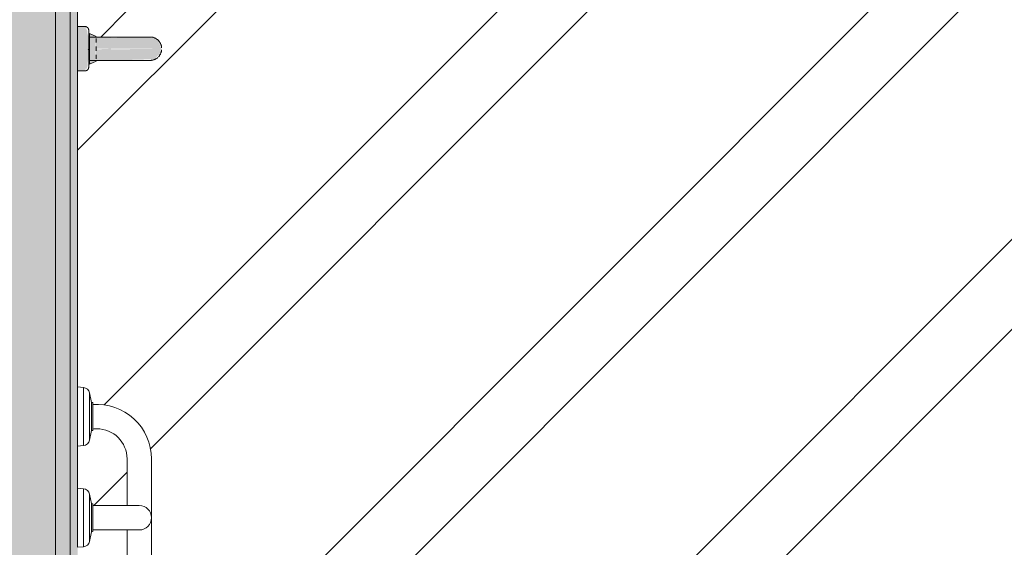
# Model space of a CAD drawing. Header units: millimetres. Extents: x -62758 to 78208, y -26429 to 33271.
# Tile 55 of 256: x -16678 to -15344, y -22288 to -21574. Entities that reach past the tile are written whole.
import ezdxf

# ---------------------------------------------------------------- set-up
doc = ezdxf.new("R2010")
doc.units = ezdxf.units.MM
for name, color, linetype, lineweight in [('A-FLOR', 192, 'Continuous', 18), ('A-GENM', 13, 'Continuous', 9), ('A-WALL', 113, 'Continuous', 18), ('A-WALL-PATT', 111, 'Continuous', 25), ('I-WALL', 2, 'Continuous', 18), ('P-SANR-FIXT', 6, 'Continuous', 9)]:
    doc.layers.add(name, color=color, linetype=linetype, lineweight=lineweight)

# ---------------------------------------------------------------- blocks, each defined once
blk = doc.blocks.new('Blks_Banh_Lavatório de Parede com Barras e Espelho - Único-3072306-PLANTA DE IMPERMEABILIZAÇÃO - TÉRREO')
at = {"layer": 'P-SANR-FIXT', "lineweight": 5}
for color, points in [(31, [(-380, 210), (-380, 200), (-320, 200), (-320, 210), (-377.6, 210)]), (39, [(-370.8, 194), (-365.5, 185), (-364.2, 185.6), (-333.1, 185.5), (-329.2, 194), (-368.9, 194)]), (39, [(-356.4, 195), (-355.9, 194), (-355.9, 195)]), (31, [(-350, 182.7), (-350, 165), (-334.2, 165), (-334.7, 185.7), (-350, 185)]), (31, [(-365.9, 165), (-364.2, 106.1), (-355.8, 97.7), (-350, 97.1), (-351, 165), (-365.8, 165)]), (31, [(-350, 150.7), (-350, 96.1), (-340.8, 100.5), (-337.6, 102.6), (-337.9, 104.5), (-335.6, 106.9), (-334.7, 118.6), (-334.2, 129.6), (-335.6, 165), (-350, 165), (-350, 154.8)]), (31, [(-365.8, 120.4), (-365.3, 120.4), (-365.8, 120.8)])]:
    blk.add_hatch(color=color, dxfattribs=at).paths.add_polyline_path(points)
h = blk.add_hatch(color=31, dxfattribs=at)
h.paths.add_polyline_path([(-380, 200), (-377.7, 198.1), (-378.2, 200)])
h.paths.add_polyline_path([(-377.6, 198.1), (-374, 196.7), (-373.6, 196.2), (-370.4, 196.7), (-363.6, 195.5), (-333.1, 195.5), (-329.6, 196.7), (-325.7, 196.9), (-324.2, 197.9), (-322.4, 198.1), (-322.9, 200), (-377.1, 200)])
h.paths.add_polyline_path([(-322.9, 200), (-321.2, 197.9), (-320, 200), (-322.4, 200)])
h = blk.add_hatch(color=31, dxfattribs=at)
h.paths.add_polyline_path([(-365.9, 195), (-365.3, 194), (-365.6, 195)])
h.paths.add_polyline_path([(-365.9, 185), (-365.3, 165), (-350, 165), (-351, 185), (-365.7, 185)])
at = {"layer": 'P-SANR-FIXT', "color": 133, "lineweight": 5}
for p, q in [((-380, 210), (-380, 200)), ((-320, 210), (-380, 210)), ((-320, 200), (-320, 210)), ((-370.8, 195), (-370.8, 194)), ((-366.9, 195), (-370.8, 195)), ((-370.8, 195), (-329.2, 195)), ((-370.8, 195), (-370.8, 194)), ((-366.9, 195), (-370.8, 195)), ((-370.8, 195), (-366.9, 195)), ((-370.8, 194), (-366.7, 185)), ((-370.8, 194), (-329.2, 194)), ((-365.9, 195), (-365.9, 165)), ((-365.9, 195), (-356.5, 195)), ((-343.5, 195), (-334.2, 195)), ((-334.2, 165), (-334.2, 195)), ((-333.4, 185), (-329.2, 194)), ((-329.2, 195), (-333.1, 195)), ((-329.2, 195), (-333.1, 195)), ((-333.1, 195), (-329.2, 195)), ((-329.2, 194), (-329.2, 195)), ((-329.2, 194), (-329.2, 195)), ((-366.7, 185), (-366.3, 185)), ((-363.8, 185), (-358.4, 185)), ((-353.1, 185), (-346.9, 185)), ((-341.6, 185), (-336.2, 185))]:
    blk.add_line(p, q, dxfattribs=at)
at = {"layer": 'P-SANR-FIXT', "color": 133, "lineweight": 5, "flags": 128}
for points in [[(-375, 195), (-375.2, 195), (-375.4, 195), (-375.6, 195), (-375.8, 195.1), (-376, 195.1), (-376.2, 195.1), (-376.4, 195.2), (-376.6, 195.3), (-376.8, 195.3), (-376.9, 195.4), (-377.1, 195.5), (-377.3, 195.6), (-377.5, 195.7), (-377.7, 195.8), (-377.8, 195.9), (-378, 196), (-378.1, 196.1), (-378.3, 196.2), (-378.4, 196.4), (-378.6, 196.5), (-378.7, 196.7), (-378.9, 196.8), (-379, 197), (-379.1, 197.1), (-379.2, 197.3), (-379.3, 197.5), (-379.4, 197.6), (-379.5, 197.8), (-379.6, 198), (-379.7, 198.2), (-379.7, 198.4), (-379.8, 198.6), (-379.8, 198.8), (-379.9, 199), (-379.9, 199.2), (-380, 199.3), (-380, 199.5), (-380, 199.7), (-380, 199.9), (-380, 200)], [(-375, 195), (-375.2, 195), (-375.4, 195), (-375.6, 195), (-375.8, 195.1), (-376, 195.1), (-376.2, 195.1), (-376.4, 195.2), (-376.6, 195.3), (-376.8, 195.3), (-376.9, 195.4), (-377.1, 195.5), (-377.3, 195.6), (-377.5, 195.7), (-377.7, 195.8), (-377.8, 195.9), (-378, 196), (-378.1, 196.1), (-378.3, 196.2), (-378.4, 196.4), (-378.6, 196.5), (-378.7, 196.7), (-378.9, 196.8), (-379, 197), (-379.1, 197.1), (-379.2, 197.3), (-379.3, 197.5), (-379.4, 197.6), (-379.5, 197.8), (-379.6, 198), (-379.7, 198.2), (-379.7, 198.4), (-379.8, 198.6), (-379.8, 198.8), (-379.9, 199), (-379.9, 199.2)], [(-366.3, 195), (-367, 195), (-367.7, 195), (-368.4, 195), (-369.1, 195), (-369.7, 195), (-370.3, 195), (-370.9, 195), (-371.4, 195), (-371.9, 195), (-372.4, 195), (-372.8, 195), (-373.2, 195), (-373.6, 195), (-373.9, 195), (-374.1, 195), (-374.4, 195), (-374.6, 195), (-374.7, 195), (-374.9, 195), (-375, 195), (-375, 195), (-375, 195)], [(-375, 195), (-375, 195), (-374.9, 195), (-374.8, 195), (-374.7, 195), (-374.5, 195), (-374.3, 195), (-374, 195), (-373.7, 195), (-373.4, 195), (-373, 195), (-372.6, 195), (-372.2, 195), (-371.7, 195), (-371.2, 195), (-370.6, 195), (-370.1, 195), (-369.4, 195), (-368.8, 195), (-368.1, 195), (-367.4, 195), (-366.7, 195), (-365.9, 195), (-365.1, 195), (-364.3, 195), (-363.5, 195), (-362.7, 195), (-361.8, 195), (-360.9, 195), (-360, 195), (-359.1, 195), (-358.1, 195), (-357.2, 195), (-356.2, 195), (-355.2, 195), (-354.2, 195), (-353.3, 195), (-352.3, 195), (-351.3, 195), (-350.3, 195), (-349.3, 195), (-348.3, 195), (-347.3, 195), (-346.3, 195), (-345.3, 195), (-344.3, 195), (-343.4, 195), (-342.4, 195), (-341.4, 195), (-340.5, 195), (-339.6, 195), (-338.7, 195), (-337.8, 195), (-336.9, 195), (-336.1, 195), (-335.3, 195), (-334.5, 195), (-333.7, 195), (-333, 195), (-332.3, 195), (-331.6, 195), (-330.9, 195), (-330.3, 195), (-329.7, 195), (-329.1, 195), (-328.6, 195), (-328.1, 195), (-327.6, 195), (-327.2, 195), (-326.8, 195), (-326.4, 195), (-326.1, 195), (-325.9, 195), (-325.6, 195), (-325.4, 195), (-325.3, 195), (-325.1, 195), (-325, 195), (-325, 195), (-325, 195)], [(-366.3, 195), (-367, 195), (-367.7, 195), (-368.4, 195), (-369.1, 195), (-369.7, 195), (-370.3, 195), (-370.9, 195), (-371.4, 195), (-371.9, 195), (-372.4, 195), (-372.8, 195), (-373.2, 195), (-373.6, 195), (-373.9, 195), (-374.1, 195), (-374.4, 195), (-374.6, 195), (-374.7, 195), (-374.9, 195), (-375, 195), (-375, 195), (-375, 195)], [(-375, 195), (-375, 195), (-374.9, 195), (-374.8, 195), (-374.7, 195), (-374.5, 195), (-374.3, 195), (-374, 195), (-373.7, 195), (-373.4, 195), (-373, 195), (-372.6, 195), (-372.2, 195), (-371.7, 195), (-371.2, 195), (-370.6, 195), (-370.1, 195), (-369.4, 195), (-368.8, 195), (-368.1, 195), (-367.4, 195), (-366.7, 195), (-365.9, 195)], [(-325, 195), (-325, 195), (-325.1, 195), (-325.2, 195), (-325.3, 195), (-325.5, 195), (-325.7, 195), (-326, 195), (-326.3, 195), (-326.6, 195), (-327, 195), (-327.4, 195), (-327.8, 195), (-328.3, 195), (-328.8, 195), (-329.4, 195), (-329.9, 195), (-330.6, 195), (-331.2, 195), (-331.9, 195), (-332.6, 195), (-333.3, 195), (-334.1, 195)], [(-325, 195), (-325, 195), (-325.1, 195), (-325.2, 195), (-325.3, 195), (-325.5, 195), (-325.7, 195), (-326, 195), (-326.3, 195), (-326.6, 195), (-327, 195), (-327.4, 195), (-327.8, 195), (-328.3, 195), (-328.8, 195), (-329.4, 195), (-329.9, 195), (-330.6, 195), (-331.2, 195), (-331.9, 195), (-332.6, 195), (-333.3, 195), (-334.1, 195)], [(-333.7, 195), (-333, 195), (-332.3, 195), (-331.6, 195), (-330.9, 195), (-330.3, 195), (-329.7, 195), (-329.1, 195), (-328.6, 195), (-328.1, 195), (-327.6, 195), (-327.2, 195), (-326.8, 195), (-326.4, 195), (-326.1, 195), (-325.9, 195), (-325.6, 195), (-325.4, 195), (-325.3, 195), (-325.1, 195), (-325, 195), (-325, 195), (-325, 195)], [(-320, 200), (-320, 199.8), (-320, 199.6), (-320, 199.4), (-320.1, 199.2), (-320.1, 199), (-320.1, 198.8), (-320.2, 198.6), (-320.3, 198.4), (-320.3, 198.2), (-320.4, 198.1), (-320.5, 197.9), (-320.6, 197.7), (-320.7, 197.5), (-320.8, 197.3), (-320.9, 197.2), (-321, 197), (-321.1, 196.9), (-321.2, 196.7), (-321.4, 196.6), (-321.5, 196.4), (-321.7, 196.3), (-321.8, 196.1), (-322, 196), (-322.1, 195.9), (-322.3, 195.8), (-322.5, 195.7), (-322.6, 195.6), (-322.8, 195.5), (-323, 195.4), (-323.2, 195.3), (-323.4, 195.3), (-323.6, 195.2), (-323.8, 195.2), (-324, 195.1), (-324.2, 195.1), (-324.3, 195), (-324.5, 195), (-324.7, 195), (-324.9, 195), (-325, 195)], [(-320.1, 199.2), (-320.1, 199), (-320.1, 198.8), (-320.2, 198.6), (-320.3, 198.4), (-320.3, 198.2), (-320.4, 198.1), (-320.5, 197.9), (-320.6, 197.7), (-320.7, 197.5), (-320.8, 197.3), (-320.9, 197.2), (-321, 197), (-321.1, 196.9), (-321.2, 196.7), (-321.4, 196.6), (-321.5, 196.4), (-321.7, 196.3), (-321.8, 196.1), (-322, 196), (-322.1, 195.9), (-322.3, 195.8), (-322.5, 195.7), (-322.6, 195.6), (-322.8, 195.5), (-323, 195.4), (-323.2, 195.3), (-323.4, 195.3), (-323.6, 195.2), (-323.8, 195.2), (-324, 195.1), (-324.2, 195.1), (-324.3, 195), (-324.5, 195), (-324.7, 195), (-324.9, 195), (-325, 195)], [(-365.9, 165), (-365.9, 162.9), (-365.9, 160.8), (-365.9, 158.7), (-365.9, 156.6), (-365.9, 154.5), (-365.9, 152.4), (-365.9, 150.3), (-365.9, 148.3), (-365.9, 146.3), (-365.9, 144.3), (-365.9, 142.4), (-365.9, 140.5), (-365.9, 138.6), (-365.9, 136.8), (-365.9, 135.1), (-365.9, 133.3), (-365.9, 131.7), (-365.9, 130), (-365.9, 128.5), (-365.9, 127), (-365.9, 125.5), (-365.9, 124.1), (-365.9, 122.8), (-365.9, 121.6), (-365.9, 120.4), (-365.9, 119.3), (-365.9, 118.2), (-365.9, 117.3), (-365.9, 116.4), (-365.9, 115.6), (-365.9, 114.8), (-365.9, 114.2), (-365.9, 113.6), (-365.9, 113.1), (-365.9, 112.7), (-365.9, 112.4), (-365.9, 112.2), (-365.9, 112), (-365.9, 112), (-365.9, 112)], [(-365.9, 112), (-365.9, 112), (-365.9, 112.1), (-365.9, 112.3), (-365.9, 112.6), (-365.9, 113), (-365.9, 113.5), (-365.9, 114), (-365.9, 114.7), (-365.9, 115.4), (-365.9, 116.2), (-365.9, 117), (-365.9, 118), (-365.9, 119), (-365.9, 120.1), (-365.9, 121.2), (-365.9, 122.5), (-365.9, 123.8), (-365.9, 125.1), (-365.9, 126.6), (-365.9, 128.1), (-365.9, 129.6), (-365.9, 131.2), (-365.9, 132.9), (-365.9, 134.6), (-365.9, 136.3), (-365.9, 138.2), (-365.9, 140), (-365.9, 141.9), (-365.9, 143.8), (-365.9, 145.8), (-365.9, 147.8), (-365.9, 149.8), (-365.9, 151.8), (-365.9, 153.9), (-365.9, 156), (-365.9, 158.1), (-365.9, 160.2), (-365.9, 162.3), (-365.9, 164.4)], [(-334.2, 112), (-334.2, 112), (-334.2, 112.1), (-334.2, 112.3), (-334.2, 112.6), (-334.2, 113), (-334.2, 113.5), (-334.2, 114), (-334.2, 114.7), (-334.2, 115.4), (-334.2, 116.2), (-334.2, 117), (-334.2, 118), (-334.2, 119), (-334.2, 120.1), (-334.2, 121.2), (-334.2, 122.5), (-334.2, 123.8), (-334.2, 125.1), (-334.2, 126.6), (-334.2, 128.1), (-334.2, 129.6), (-334.2, 131.2), (-334.2, 132.9), (-334.2, 134.6), (-334.2, 136.3), (-334.2, 138.2), (-334.2, 140), (-334.2, 141.9), (-334.2, 143.8), (-334.2, 145.8), (-334.2, 147.8), (-334.2, 149.8), (-334.2, 151.8), (-334.2, 153.9), (-334.2, 156), (-334.2, 158.1), (-334.2, 160.2), (-334.2, 162.3), (-334.2, 164.4), (-334.2, 165)], [(-334.2, 165), (-334.2, 162.9), (-334.2, 160.8), (-334.2, 158.7), (-334.2, 156.6), (-334.2, 154.5), (-334.2, 152.4), (-334.2, 150.3), (-334.2, 148.3), (-334.2, 146.3), (-334.2, 144.3), (-334.2, 142.4), (-334.2, 140.5), (-334.2, 138.6), (-334.2, 136.8), (-334.2, 135.1), (-334.2, 133.3), (-334.2, 131.7), (-334.2, 130), (-334.2, 128.5), (-334.2, 127), (-334.2, 125.5), (-334.2, 124.1), (-334.2, 122.8), (-334.2, 121.6), (-334.2, 120.4), (-334.2, 119.3), (-334.2, 118.2), (-334.2, 117.3), (-334.2, 116.4), (-334.2, 115.6), (-334.2, 114.8), (-334.2, 114.2), (-334.2, 113.6), (-334.2, 113.1), (-334.2, 112.7), (-334.2, 112.4), (-334.2, 112.2), (-334.2, 112), (-334.2, 112), (-334.2, 112)], [(-361.8, 101.4), (-362.2, 101.9), (-362.6, 102.4), (-363, 102.9), (-363.3, 103.4), (-363.7, 103.9), (-364, 104.5), (-364.3, 105.1), (-364.5, 105.6), (-364.8, 106.2), (-365, 106.8), (-365.2, 107.4), (-365.4, 108), (-365.5, 108.7), (-365.6, 109.3), (-365.7, 109.9), (-365.8, 110.5), (-365.8, 111.2), (-365.9, 111.8), (-365.9, 112)], [(-334.2, 112), (-334.2, 111.3), (-334.2, 110.7), (-334.3, 110.1), (-334.4, 109.4), (-334.5, 108.8), (-334.6, 108.2), (-334.8, 107.6), (-335, 107), (-335.2, 106.4), (-335.4, 105.8), (-335.7, 105.2), (-335.9, 104.6), (-336.2, 104.1), (-336.6, 103.5), (-336.9, 103), (-337.3, 102.5), (-337.7, 102), (-338.1, 101.5), (-338.5, 101), (-339, 100.6), (-339.4, 100.2), (-339.9, 99.8), (-340.4, 99.4), (-340.9, 99), (-341.4, 98.6), (-342, 98.3), (-342.5, 98), (-343.1, 97.7), (-343.7, 97.4), (-344.3, 97.2), (-344.9, 97), (-345.5, 96.8), (-346.1, 96.6), (-346.7, 96.5), (-347.3, 96.3), (-347.9, 96.3), (-348.6, 96.2)], [(-351.3, 96.2), (-351.9, 96.2), (-352.5, 96.3), (-353.1, 96.4), (-353.8, 96.6), (-354.4, 96.7), (-355, 96.9), (-355.6, 97.1), (-356.2, 97.4), (-356.8, 97.6), (-357.3, 97.9), (-357.9, 98.2), (-358.4, 98.5), (-358.9, 98.9), (-359.5, 99.3), (-360, 99.6), (-360.5, 100.1), (-360.9, 100.5)]]:
    blk.add_lwpolyline(points, dxfattribs=at)
blk = doc.blocks.new('GR-BARRA DE APOIO PARA BANHEIRO EM INOX 304 RETA 80 CM CONFORME A NORMA NBR9050 - BARRA DE APOIO PARA BANHEIRO EM INOX 304 RETA 80 CM CONFORME A NORMA NBR9050-V138-PLANTA DE IMPERMEABILIZAÇÃO - TÉRREO')
at = {"layer": 'A-GENM', "color": 130, "lineweight": 5}
for p, q in [((-16599.5, -22070.9), (-16591.5, -22071.6)), ((-16591.5, -22150.2), (-16591.5, -22071.6)), ((-16583.5, -22078.8), (-16580.8, -22091.8)), ((-16583.5, -22078.8), (-16583.5, -22143.1)), ((-16580.8, -22091.8), (-16579, -22092.1)), ((-16580.8, -22130), (-16580.8, -22091.8)), ((-16579, -22092.1), (-16579, -22094.6)), ((-16579, -22127.8), (-16579, -22094.6)), ((-16580.8, -22130), (-16583.5, -22143.1)), ((-16579, -22129.7), (-16580.8, -22130)), ((-16579, -22127.8), (-16579, -22129.7)), ((-16591.5, -22150.2), (-16599.5, -22150.9)), ((-16532.5, -22231.4), (-16532.5, -22168.2)), ((-16499.5, -22168.2), (-16499.5, -22857.6)), ((-16532.5, -22857.6), (-16532.5, -22264.4)), ((-16599.5, -22874.9), (-16591.5, -22875.6)), ((-16591.5, -22875.6), (-16591.5, -22954.2)), ((-16583.5, -22882.8), (-16580.8, -22895.8)), ((-16583.5, -22947.1), (-16583.5, -22882.8)), ((-16580.8, -22895.8), (-16579, -22896.1)), ((-16580.8, -22895.8), (-16580.8, -22934)), ((-16579, -22896.1), (-16579, -22898)), ((-16579, -22898), (-16579, -22931.2)), ((-16580.8, -22934), (-16583.5, -22947.1)), ((-16579, -22933.7), (-16580.8, -22934)), ((-16579, -22931.2), (-16579, -22933.7)), ((-16591.5, -22954.2), (-16599.5, -22954.9))]:
    blk.add_line(p, q, dxfattribs=at)
for centre, radius, start, end in [((-16592.3, -22080.6), 9, 11.5607, 85), ((-16573.4, -22168.2), 73.8, 0, 94.4129), ((-16573.4, -22168.2), 40.8, 90, 97.9985), ((-16573.4, -22168.2), 40.8, 0, 90), ((-16592.3, -22141.3), 9, 275, 348.4393), ((-16573.4, -22857.6), 73.8, 265.5871, 0), ((-16573.4, -22857.6), 40.8, 262.0015, 0), ((-16592.3, -22884.6), 9, 11.5607, 85), ((-16592.3, -22945.3), 9, 275, 348.4393)]:
    blk.add_arc(centre, radius, start, end, dxfattribs=at)
blk = doc.blocks.new('GR-BARRA DE APOIO PARA BANHEIRO EM INOX 304 RETA 70 CM CONFOME A NORMA NBR9050 - BARRA DE APOIO PARA BANHEIRO EM INOX 304 RETA 70 CM CONFOME A NORMA NBR9050-4457590-PLANTA DE IMPERMEABILIZAÇÃO - TÉRREO')
at = {"layer": 'A-GENM', "color": 130, "lineweight": 5}
for p, q in [((8186, 15876.2), (8178, 15876.9)), ((8178, 15876.9), (8178, 15796.9)), ((8186, 15876.2), (8186, 15797.6)), ((8196.7, 15856), (8194, 15869)), ((8194, 15804.7), (8194, 15869)), ((8198.5, 15855.7), (8196.7, 15856)), ((8196.7, 15856), (8196.7, 15817.8)), ((8198.5, 15853.4), (8198.5, 15855.7)), ((8261.5, 15853.4), (8198.5, 15853.4)), ((8198.5, 15853.4), (8198.5, 15820.4)), ((8194, 15804.7), (8196.7, 15817.8)), ((8196.7, 15817.8), (8198.5, 15818.1)), ((8198.5, 15818.1), (8198.5, 15820.4)), ((8198.5, 15820.4), (8261.5, 15820.4)), ((8178, 15796.9), (8186, 15797.6))]:
    blk.add_line(p, q, dxfattribs=at)
for centre, radius, start, end in [((8185.2, 15867.2), 9, 11.5607, 85), ((8261.5, 15836.9), 16.5, 270, 90), ((8185.2, 15806.5), 9, 275, 348.4393)]:
    blk.add_arc(centre, radius, start, end, dxfattribs=at)
blk = doc.blocks.new('BE-PMSa-MOD-ARQ-ESCOLA-EX-000-R_0056_rvt-1-PLANTA DE IMPERMEABILIZAÇÃO - TÉRREO')
at = {"layer": 'A-WALL-PATT', "lineweight": 5}
blk.add_hatch(color=251, dxfattribs=at).paths.add_polyline_path([(-16642, -23192.9), (-16636.6, -23192.9), (-16636.6, -23045.1), (-16629.5, -23045.1), (-16629.5, -19567.9), (-16719.5, -19567.9), (-16719.3, -23192.9), (-16707, -23192.9)])
at = {"layer": 'I-WALL', "lineweight": 5}
blk.add_hatch(color=9, dxfattribs=at).paths.add_polyline_path([(-16609.5, -23030.1), (-16609.6, -19582.9), (-16629.5, -19582.9), (-16628.4, -23030.1), (-16612.9, -23030.1)])
at = {"layer": 'I-WALL'}
blk.add_hatch(color=10, dxfattribs=at).paths.add_polyline_path([(-16599.5, -23030.1), (-16599.5, -19592.9), (-16609.5, -19592.9), (-16609.5, -23030.1), (-16604.5, -23030.1)])
at = {"layer": 'A-WALL', "color": 130, "lineweight": 5}
for p, q in [((-16629.5, -19592.9), (-16629.5, -23030.1)), ((-16609.5, -19592.9), (-16609.5, -23030.1))]:
    blk.add_line(p, q, dxfattribs=at)
at = {"layer": 'I-WALL', "color": 90, "lineweight": 9}
for p, q in [((-16599.5, -21582.9), (-16599.5, -21412.9)), ((-16599.5, -22207.9), (-16599.5, -21642.9))]:
    blk.add_line(p, q, dxfattribs=at)
at = {"layer": 'A-GENM', "color": 170, "lineweight": 5}
for name, p in [('GR-BARRA DE APOIO PARA BANHEIRO EM INOX 304 RETA 80 CM CONFORME A NORMA NBR9050 - BARRA DE APOIO PARA BANHEIRO EM INOX 304 RETA 80 CM CONFORME A NORMA NBR9050-V138-PLANTA DE IMPERMEABILIZAÇÃO - TÉRREO', (0, 0)), ('GR-BARRA DE APOIO PARA BANHEIRO EM INOX 304 RETA 70 CM CONFOME A NORMA NBR9050 - BARRA DE APOIO PARA BANHEIRO EM INOX 304 RETA 70 CM CONFOME A NORMA NBR9050-4457590-PLANTA DE IMPERMEABILIZAÇÃO - TÉRREO', (-24777.5, -38084.8))]:
    blk.add_blockref(name, p, dxfattribs=at)
at = {"layer": 'P-SANR-FIXT', "color": 170, "lineweight": 5, "rotation": 89.9999999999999}
blk.add_blockref('Blks_Banh_Lavatório de Parede com Barras e Espelho - Único-3072306-PLANTA DE IMPERMEABILIZAÇÃO - TÉRREO', (-16389.5, -21262.9), dxfattribs=at)

msp = doc.modelspace()

# ---------------------------------------------------------------- hatches: boundary and pattern name
at = {"layer": 'A-FLOR'}
h = msp.add_hatch(dxfattribs=at)
h.set_pattern_fill('FP_1', color=1, style=0, pattern_type=2)
h.set_pattern_definition([(45, (0, 0), (-251.447, 251.447), []), (45, (0, 381), (-251.447, 251.447), [])])
h.paths.add_polyline_path([(-15916, -23167.9), (-15542.6, -23167.9), (-15541.9, -23159.9), (-15536.9, -23152.6), (-15534.7, -23151.9), (-15521.5, -23149.1), (-15519.5, -23147.4), (-15519.5, -23136.7), (-15521.5, -23127.8), (-15526, -23118.9), (-15532.6, -23111.4), (-15542.7, -23104.9), (-15550, -23102.1), (-15559.9, -23100.9), (-15916, -23100.9), (-15916.9, -23144.9), (-15918.9, -23149.3), (-15921, -23150.9), (-15926, -23152.3), (-16274.4, -23151.4), (-16278.9, -23149.3), (-16280.5, -23147.3), (-16281.9, -23142.3), (-16281.9, -23117.8), (-16284.6, -23121.3), (-16289.2, -23135), (-16289.7, -23147.4), (-16287.5, -23149.2), (-16270.3, -23153.9), (-16267.3, -23159.9), (-16266.6, -23167.9), (-15924.9, -23167.9)])
h.paths.add_polyline_path([(-16364.6, -23167.9), (-16346.6, -23167.9), (-16345.9, -23159.9), (-16340.9, -23152.6), (-16338.7, -23151.9), (-16325.7, -23149.2), (-16322.8, -23147.4), (-16322.1, -23130.1), (-16315, -23109.1), (-16308.9, -23098.3), (-16297.1, -23085.6), (-16281.9, -23075.6), (-16281.2, -23017.1), (-16274.3, -23007.4), (-16270.9, -23004.8), (-16268.6, -23003.6), (-16267, -23002.9), (-16262.7, -23002.6), (-16260.9, -23002.2), (-16252, -23002.2), (-16271.8, -22949.1), (-16283.7, -22904.4), (-16292.3, -22855.6), (-16296.2, -22809.3), (-16296, -22758.8), (-16292, -22713.9), (-16282.8, -22664.1), (-16272.4, -22624.7), (-16256.7, -22589.1), (-16245.4, -22571.6), (-16234.2, -22557.9), (-16223.2, -22546.6), (-16205.7, -22532.3), (-16184.9, -22519.2), (-16166.1, -22510.3), (-16139.2, -22502.2), (-16117.7, -22498.7), (-16098.1, -22497.6), (-16076.7, -22499), (-16048, -22505.3), (-16026.9, -22513), (-16005.7, -22524), (-15988.1, -22535.9), (-15968.1, -22554.3), (-15952.9, -22572.8), (-15942.4, -22589.1), (-15936.8, -22599.9), (-15925.3, -22629.5), (-15913.9, -22674), (-15905.8, -22725.9), (-15903, -22759.8), (-15902.9, -22809.1), (-15907.1, -22857), (-15915.8, -22905.7), (-15927.4, -22949.4), (-15946, -22999.7), (-15946, -23002.2), (-15931.5, -23002.7), (-15929.7, -23004.2), (-15925.7, -23005.2), (-15920.3, -23009.8), (-15921, -23010.2), (-15918.7, -23012.8), (-15917.3, -23015.4), (-15916, -23022.2), (-15916, -23067.9), (-15559.9, -23067.9), (-15540.7, -23070.7), (-15526.4, -23075.9), (-15512, -23085.6), (-15498.7, -23100.9), (-15491.7, -23113.4), (-15487, -23130.1), (-15486.3, -23147.4), (-15483.5, -23149.2), (-15466.3, -23153.9), (-15463.3, -23159.9), (-15462.6, -23167.9), (-14039.5, -23167.9), (-14039.5, -23065.9), (-14096.6, -23065.9), (-14096.6, -23062.9), (-14099.5, -23062.9), (-14099.5, -23053.8), (-14413, -23053.3), (-14442, -23048), (-14455, -23041.5), (-14471.5, -23030.7), (-14488.6, -23011.6), (-14500.8, -22987.5), (-14503.3, -22973.4), (-14505.4, -22957.9), (-14504.5, -22361.7), (-14499.6, -22335.5), (-14493.2, -22322.4), (-14482.3, -22306), (-14463.2, -22288.9), (-14438, -22276.4), (-14424.2, -22274), (-14409.5, -22272), (-14099.5, -22271.6), (-14099.5, -22262.9), (-14096.6, -22262.9), (-14096.6, -22259.9), (-14039.5, -22259.9), (-14039.5, -21542.9), (-15076.2, -21542.9), (-15076.2, -21392.9), (-14961.5, -21392.9), (-14961.5, -21372.9), (-14947, -21372.9), (-14947, -21295.4), (-14932, -21296), (-14932, -21372.9), (-14917.6, -21372.9), (-14917.6, -21392.9), (-14839.5, -21392.9), (-14839.5, -19702.9), (-15114.5, -19702.3), (-15129.3, -19699.5), (-15133.2, -19697.5), (-15133.5, -19697.2), (-15138.1, -19695.2), (-15149.1, -19684.3), (-15154.7, -19672.8), (-15155.7, -19667.2), (-15157, -19653.5), (-15157.2, -19602.9), (-15164.5, -19602.9), (-15164.5, -19592.9), (-15594.3, -19592.9), (-15594.3, -19607.9), (-15664.3, -19607.9), (-15664.3, -19592.9), (-16464.3, -19592.9), (-16464.3, -19607.9), (-16534.3, -19607.9), (-16534.3, -19592.9), (-16599.5, -19592.9), (-16599.5, -20882.9), (-16589.5, -20882.9), (-16587.6, -20885.2), (-16587.6, -20886.1), (-16586.2, -20888.9), (-16585.7, -20889.3), (-16585.7, -20894.1), (-16585.1, -20899.3), (-16585.9, -20932.4), (-16586.2, -20933.4), (-16586.5, -20937.2), (-16587.5, -20938.7), (-16587.6, -20940.5), (-16586.2, -20941), (-16589.5, -20942.9), (-16599.5, -20943.8), (-16598.7, -20961.5), (-16486.7, -20967.7), (-16392.2, -20979.8), (-16290.8, -21000.9), (-16203.5, -21026.1), (-16196.8, -21029.8), (-16188.4, -21037.3), (-16183.6, -21043.2), (-16177.9, -21057.8), (-16176.6, -21066.1), (-16177.5, -21077.2), (-16201.5, -21160.5), (-16211.4, -21232.3), (-16210.5, -21305.5), (-16199, -21376.7), (-16176.8, -21452.4), (-16176.6, -21462.1), (-16180.8, -21476.7), (-16186.7, -21486.5), (-16193.4, -21493.5), (-16202.5, -21499.4), (-16212.4, -21503.4), (-16314.6, -21530.7), (-16405.2, -21548.3), (-16509.7, -21560.2), (-16599.5, -21564.4), (-16599.5, -21582.9), (-16589.5, -21582.9), (-16587.6, -21585.2), (-16587.6, -21585.8), (-16586.2, -21588.9), (-16585.7, -21589.3), (-16585.7, -21594.1), (-16585.1, -21599.5), (-16585.7, -21631.8), (-16586.2, -21633.4), (-16586.5, -21637.2), (-16587.5, -21639.3), (-16587.6, -21640.5), (-16586.4, -21641.1), (-16589.5, -21642.9), (-16599.5, -21642.9), (-16599.5, -22070.9), (-16591.5, -22071.6), (-16584.3, -22076.6), (-16583.5, -22078.8), (-16580.8, -22091.8), (-16579, -22094.6), (-16561.7, -22095.3), (-16544.5, -22100.4), (-16529.9, -22108.6), (-16517.2, -22120.3), (-16507.6, -22134.8), (-16501.6, -22151), (-16499.5, -22168.2), (-16499.6, -22858.3), (-16501.6, -22874.8), (-16507.6, -22891.1), (-16517.2, -22905.5), (-16532.5, -22918.8), (-16545, -22925.8), (-16561.7, -22930.5), (-16579, -22931.2), (-16580.8, -22934), (-16585.5, -22951.1), (-16591.5, -22954.2), (-16599.5, -22954.9), (-16599.5, -23020.1), (-16364.6, -23020.1), (-16364.6, -23151.9)])
h.paths.add_polyline_path([(-14099.5, -23022), (-14099.5, -23012.9), (-14096.6, -23012.9), (-14095.7, -23009.9), (-14039.5, -23009.9), (-14039.5, -22991.4), (-14052.8, -22990.4), (-14052.9, -22988.4), (-14054, -22987.7), (-14054.5, -22978.8), (-14055.5, -22979), (-14055.5, -22982.7), (-14072.4, -22978), (-14080, -22976.2), (-14097.7, -22969.7), (-14109.5, -22963.2), (-14109.5, -23022), (-14100.6, -23022)])
h.paths.add_polyline_path([(-16250.5, -23002.2), (-16249.7, -23002.2), (-16251.1, -23001)])
h.paths.add_polyline_path([(-15948.6, -23002.2), (-15938.9, -22978.2), (-15941.2, -22981.2), (-15949.8, -23002.2)])
h.paths.add_polyline_path([(-14054.5, -22955.6), (-14052.9, -22937.5), (-14052.3, -22937.1), (-14052.3, -22934.3), (-14039.5, -22934.3), (-14039.5, -22689.1), (-14041.5, -22689.1), (-14049.5, -22675.4), (-14101.7, -22675.4), (-14101.7, -22911.5), (-14095.8, -22929.4), (-14081.3, -22942.6), (-14064.5, -22946.3), (-14055.5, -22943.1), (-14054.5, -22955.1)])
h.paths.add_polyline_path([(-15929.5, -22951.5), (-15925.1, -22936.8), (-15915.5, -22899.5), (-15915.8, -22894.8), (-15929.1, -22949.9)])
h.paths.add_polyline_path([(-14324.5, -22938.4), (-14318, -22936.7), (-14313.3, -22931.9), (-14311.5, -22925.4), (-14313.3, -22918.9), (-14318, -22914.2), (-14324.5, -22912.4), (-14331, -22914.2), (-14335.8, -22918.9), (-14337.5, -22925.4), (-14335.8, -22931.9), (-14331, -22936.7), (-14327.9, -22938)])
h.paths.add_polyline_path([(-14384.5, -22938.4), (-14378, -22936.7), (-14373.3, -22931.9), (-14371.5, -22925.4), (-14373.3, -22918.9), (-14378, -22914.2), (-14384.5, -22912.4), (-14391, -22914.2), (-14395.8, -22918.9), (-14397.5, -22925.4), (-14395.8, -22931.9), (-14391, -22936.7), (-14387.9, -22938)])
h.paths.add_polyline_path([(-14149.5, -22938.4), (-14143, -22936.7), (-14138.3, -22931.9), (-14136.5, -22925.4), (-14138.3, -22918.9), (-14143, -22914.2), (-14149.5, -22912.4), (-14156, -22914.2), (-14161, -22919.4), (-14162.5, -22925.4), (-14160.8, -22931.9), (-14156, -22936.7), (-14152.9, -22938)])
h.paths.add_polyline_path([(-14264.5, -22938.4), (-14258, -22936.7), (-14253.3, -22931.9), (-14251.5, -22925.4), (-14253.3, -22918.9), (-14258, -22914.2), (-14264.5, -22912.4), (-14271, -22914.2), (-14275.8, -22918.9), (-14277.5, -22925.4), (-14275.8, -22931.9), (-14271, -22936.7), (-14267.9, -22938)])
h.paths.add_polyline_path([(-14207, -22938.4), (-14200.5, -22936.7), (-14195.8, -22931.9), (-14194, -22925.4), (-14195.8, -22918.9), (-14200.5, -22914.2), (-14207, -22912.4), (-14213.5, -22914.2), (-14218.3, -22918.9), (-14220, -22925.4), (-14218.3, -22931.9), (-14213.5, -22936.7), (-14210.4, -22938)])
h.paths.add_polyline_path([(-16569.1, -22898.2), (-16559.4, -22896), (-16550.5, -22891.4), (-16543, -22884.9), (-16536.6, -22874.8), (-16533.8, -22867.5), (-16532.5, -22857.6), (-16532.5, -22677.9), (-16599.5, -22677.9), (-16599.5, -22874.9), (-16591.5, -22875.6), (-16584.3, -22880.6), (-16583.5, -22882.8), (-16580.8, -22895.8), (-16579, -22898)])
h.paths.add_polyline_path([(-15910.1, -22868), (-15906.8, -22842.2), (-15910, -22866.7)])
h.paths.add_polyline_path([(-14207, -22863.4), (-14200.5, -22861.7), (-14195.8, -22856.9), (-14194, -22850.4), (-14195.8, -22843.9), (-14200.5, -22839.2), (-14207, -22837.4), (-14213.5, -22839.2), (-14218.3, -22843.9), (-14220, -22850.4), (-14218.3, -22856.9), (-14213.5, -22861.7), (-14210.4, -22863)])
h.paths.add_polyline_path([(-14264.5, -22863.4), (-14258, -22861.7), (-14253.3, -22856.9), (-14251.5, -22850.4), (-14253.3, -22843.9), (-14258, -22839.2), (-14264.5, -22837.4), (-14271, -22839.2), (-14275.8, -22843.9), (-14277.5, -22850.4), (-14275.8, -22856.9), (-14271, -22861.7), (-14267.9, -22863)])
h.paths.add_polyline_path([(-14149.5, -22863.4), (-14143, -22861.7), (-14138.3, -22856.9), (-14136.5, -22850.4), (-14138.3, -22843.9), (-14143, -22839.2), (-14149.5, -22837.4), (-14156, -22839.2), (-14160.8, -22843.9), (-14162.5, -22850.4), (-14160.8, -22856.9), (-14156, -22861.7), (-14152.9, -22863)])
h.paths.add_polyline_path([(-14384.5, -22863.4), (-14378, -22861.7), (-14373.3, -22856.9), (-14371.5, -22850.4), (-14373.3, -22843.9), (-14378, -22839.2), (-14384.5, -22837.4), (-14391, -22839.2), (-14395.8, -22843.9), (-14397.5, -22850.4), (-14395.8, -22856.9), (-14391, -22861.7), (-14387.9, -22863)])
h.paths.add_polyline_path([(-14324.5, -22863.4), (-14318, -22861.7), (-14313.3, -22856.9), (-14311.5, -22850.4), (-14313.3, -22843.9), (-14318, -22839.2), (-14324.5, -22837.4), (-14331, -22839.2), (-14335.8, -22843.9), (-14337.5, -22850.4), (-14335.8, -22856.9), (-14331, -22861.7), (-14327.9, -22863)])
h.paths.add_polyline_path([(-14384.5, -22788.4), (-14378, -22786.7), (-14373.3, -22781.9), (-14371.5, -22775.4), (-14373.3, -22768.9), (-14378, -22764.2), (-14384.5, -22762.4), (-14391, -22764.2), (-14395.8, -22768.9), (-14397.5, -22775.4), (-14395.8, -22781.9), (-14391, -22786.7), (-14387.9, -22788)])
h.paths.add_polyline_path([(-14324.5, -22788.4), (-14318, -22786.7), (-14313.3, -22781.9), (-14311.5, -22775.4), (-14313.3, -22768.9), (-14318, -22764.2), (-14324.5, -22762.4), (-14331, -22764.2), (-14335.8, -22768.9), (-14337.5, -22775.4), (-14335.8, -22781.9), (-14331, -22786.7), (-14327.9, -22788)])
h.paths.add_polyline_path([(-14149.5, -22788.4), (-14143, -22786.7), (-14138.3, -22781.9), (-14136.5, -22775.4), (-14138.3, -22768.9), (-14143, -22764.2), (-14149.5, -22762.4), (-14156, -22764.2), (-14160.8, -22768.9), (-14162.5, -22775.4), (-14160.8, -22781.9), (-14156, -22786.7), (-14152.9, -22788)])
h.paths.add_polyline_path([(-14207, -22788.4), (-14200.5, -22786.7), (-14195.8, -22781.9), (-14194, -22775.4), (-14195.8, -22768.9), (-14200.5, -22764.2), (-14207, -22762.4), (-14213.5, -22764.2), (-14218.3, -22768.9), (-14220, -22775.4), (-14218.3, -22781.9), (-14213.5, -22786.7), (-14210.4, -22788)])
h.paths.add_polyline_path([(-14264.5, -22788.4), (-14258, -22786.7), (-14253.3, -22781.9), (-14251.5, -22775.4), (-14253.3, -22768.9), (-14258, -22764.2), (-14264.5, -22762.4), (-14271, -22764.2), (-14275.8, -22768.9), (-14277.5, -22775.4), (-14275.8, -22781.9), (-14271, -22786.7), (-14267.9, -22788)])
h.paths.add_polyline_path([(-15904, -22783.6), (-15905.1, -22750.5), (-15907, -22739.6), (-15904, -22783.5)])
h.paths.add_polyline_path([(-14149.5, -22713.4), (-14143, -22711.7), (-14138.3, -22706.9), (-14136.5, -22700.4), (-14138.3, -22693.9), (-14143, -22689.2), (-14149.5, -22687.4), (-14156, -22689.2), (-14160.8, -22693.9), (-14162.5, -22700.4), (-14160.8, -22706.9), (-14156, -22711.7), (-14152.9, -22713)])
h.paths.add_polyline_path([(-14384.5, -22713.4), (-14378, -22711.7), (-14373.3, -22706.9), (-14371.5, -22700.4), (-14373.3, -22693.9), (-14378, -22689.2), (-14384.5, -22687.4), (-14391, -22689.2), (-14395.8, -22693.9), (-14397.5, -22700.4), (-14395.8, -22706.9), (-14391, -22711.7), (-14387.9, -22713)])
h.paths.add_polyline_path([(-14324.5, -22713.4), (-14318, -22711.7), (-14313.3, -22706.9), (-14311.5, -22700.4), (-14313.3, -22693.9), (-14318, -22689.2), (-14324.5, -22687.4), (-14331, -22689.2), (-14335.8, -22693.9), (-14337.5, -22700.4), (-14335.8, -22706.9), (-14331, -22711.7), (-14327.9, -22713)])
h.paths.add_polyline_path([(-15910.5, -22701.3), (-15919, -22658.6), (-15919.9, -22659.5), (-15911.9, -22695.5)])
h.paths.add_polyline_path([(-14074.1, -22650.4), (-14073.9, -22649.5), (-14077.3, -22588.2), (-14078.8, -22566.9), (-14101.7, -22566.9), (-14101.7, -22650.4), (-14074.4, -22650.4)])
h.paths.add_polyline_path([(-14057.2, -22650.4), (-14057.3, -22649.5), (-14057.4, -22649.5)])
h.paths.add_polyline_path([(-14055.6, -22650.4), (-14049.5, -22649.5), (-14048.4, -22646.8), (-14041.5, -22636.8), (-14039.5, -22636.8), (-14039.5, -22555), (-14059.2, -22552.7), (-14061.8, -22566.4), (-14056.2, -22650.4)])
h.paths.add_polyline_path([(-14064.4, -22650.4), (-14062.7, -22649.5), (-14064.9, -22631.7), (-14064.8, -22647.3), (-14064.4, -22649.8)])
h.paths.add_polyline_path([(-14384.5, -22638.4), (-14378, -22636.7), (-14373.3, -22631.9), (-14371.5, -22625.4), (-14373.3, -22618.9), (-14378, -22614.2), (-14384.5, -22612.4), (-14391, -22614.2), (-14395.8, -22618.9), (-14397.5, -22625.4), (-14395.8, -22631.9), (-14391, -22636.7), (-14387.9, -22638)])
h.paths.add_polyline_path([(-14324.5, -22638.4), (-14318, -22636.7), (-14313.3, -22631.9), (-14311.5, -22625.4), (-14313.3, -22618.9), (-14318, -22614.2), (-14324.5, -22612.4), (-14331, -22614.2), (-14335.8, -22618.9), (-14337.5, -22625.4), (-14335.8, -22631.9), (-14331, -22636.7), (-14327.9, -22638)])
h.paths.add_polyline_path([(-14149.5, -22638.4), (-14143, -22636.7), (-14138.3, -22631.9), (-14136.5, -22625.4), (-14138.3, -22618.9), (-14143, -22614.2), (-14149.5, -22612.4), (-14156, -22614.2), (-14160.8, -22618.9), (-14162.5, -22625.4), (-14160.8, -22631.9), (-14156, -22636.7), (-14152.9, -22638)])
h.paths.add_polyline_path([(-14071.9, -22585.4), (-14072.4, -22566.9), (-14073, -22566.9), (-14072, -22582.9)])
h.paths.add_polyline_path([(-14384.5, -22563.4), (-14378, -22561.7), (-14373.3, -22556.9), (-14371.5, -22550.4), (-14373.3, -22543.9), (-14378, -22539.2), (-14384.5, -22537.4), (-14391, -22539.2), (-14395.8, -22543.9), (-14397.5, -22550.4), (-14395.8, -22556.9), (-14391, -22561.7), (-14387.9, -22563)])
h.paths.add_polyline_path([(-14149.5, -22563.4), (-14143, -22561.7), (-14138.3, -22556.9), (-14136.5, -22550.4), (-14138.3, -22543.9), (-14143, -22539.2), (-14149.5, -22537.4), (-14156, -22539.2), (-14160.8, -22543.9), (-14162.5, -22550.4), (-14160.8, -22556.9), (-14156, -22561.7), (-14152.9, -22563)])
h.paths.add_polyline_path([(-14324.5, -22563.4), (-14318, -22561.7), (-14313.3, -22556.9), (-14311.5, -22550.4), (-14313.3, -22543.9), (-14318, -22539.2), (-14324.5, -22537.4), (-14331, -22539.2), (-14335.8, -22543.9), (-14337.5, -22550.4), (-14335.8, -22556.9), (-14331, -22561.7), (-14327.9, -22563)])
h.paths.add_polyline_path([(-14264.5, -22563.4), (-14258, -22561.7), (-14253.3, -22556.9), (-14251.5, -22550.4), (-14253.3, -22543.9), (-14258, -22539.2), (-14264.5, -22537.4), (-14271, -22539.2), (-14275.8, -22543.9), (-14277.5, -22550.4), (-14275.8, -22556.9), (-14271, -22561.7), (-14267.9, -22563)])
h.paths.add_polyline_path([(-14207, -22563.4), (-14200.5, -22561.7), (-14195.8, -22556.9), (-14194, -22550.4), (-14195.8, -22543.9), (-14200.5, -22539.2), (-14207, -22537.4), (-14213.5, -22539.2), (-14218.3, -22543.9), (-14220, -22550.4), (-14218.3, -22556.9), (-14213.5, -22561.7), (-14210.4, -22563)])
h.paths.add_polyline_path([(-14059.2, -22521.1), (-14039.5, -22518.8), (-14039.5, -22475.4), (-14052.4, -22475.5), (-14052.9, -22472.4), (-14054, -22471.7), (-14054.5, -22462.8), (-14055.5, -22463), (-14055.5, -22466.7), (-14066.8, -22462.8), (-14101.7, -22462.8), (-14100.7, -22506.9), (-14065.5, -22507.9), (-14062.9, -22510.9), (-14059.8, -22518.8)])
h.paths.add_polyline_path([(-14324.5, -22488.4), (-14318, -22486.7), (-14313.3, -22481.9), (-14311.6, -22475.4), (-14313.3, -22468.9), (-14318, -22464.2), (-14324.5, -22462.4), (-14331, -22464.2), (-14335.8, -22468.9), (-14337.5, -22475.4), (-14335.8, -22481.9), (-14331, -22486.7), (-14327.9, -22488)])
h.paths.add_polyline_path([(-14149.5, -22488.4), (-14143, -22486.7), (-14138.3, -22481.9), (-14136.6, -22475.4), (-14138.3, -22468.9), (-14143, -22464.2), (-14149.5, -22462.4), (-14156, -22464.2), (-14160.8, -22468.9), (-14162.5, -22475.4), (-14160.8, -22481.9), (-14156, -22486.7), (-14152.9, -22488)])
h.paths.add_polyline_path([(-14384.5, -22488.4), (-14378, -22486.7), (-14373.3, -22481.9), (-14371.6, -22475.4), (-14373.3, -22468.9), (-14378, -22464.2), (-14384.5, -22462.4), (-14391, -22464.2), (-14395.8, -22468.9), (-14397.5, -22475.4), (-14395.8, -22481.9), (-14391, -22486.7), (-14387.9, -22488)])
h.paths.add_polyline_path([(-14264.5, -22488.4), (-14258, -22486.7), (-14253.3, -22481.9), (-14251.6, -22475.4), (-14253.3, -22468.9), (-14258, -22464.2), (-14264.5, -22462.4), (-14271, -22464.2), (-14275.8, -22468.9), (-14277.5, -22475.4), (-14275.8, -22481.9), (-14271, -22486.7), (-14267.9, -22488)])
h.paths.add_polyline_path([(-14207, -22488.4), (-14200.5, -22486.7), (-14195.8, -22481.9), (-14194.1, -22475.4), (-14195.8, -22468.9), (-14200.5, -22464.2), (-14207, -22462.4), (-14213.5, -22464.2), (-14218.3, -22468.9), (-14220, -22475.4), (-14218.3, -22481.9), (-14213.5, -22486.7), (-14210.4, -22488)])
h.paths.add_polyline_path([(-14054.5, -22439.6), (-14052.9, -22421.5), (-14052.3, -22421.1), (-14052.3, -22419.3), (-14049.5, -22418.4), (-14039.5, -22418.4), (-14039.5, -22391.4), (-14052.4, -22391.5), (-14053.4, -22388.1), (-14054, -22387.7), (-14054.5, -22378.8), (-14055.5, -22379.7), (-14055.5, -22382.7), (-14066.8, -22378.8), (-14102.1, -22378.8), (-14102, -22393.9), (-14101.7, -22431.1), (-14064.5, -22430.3), (-14055.5, -22427.1), (-14054.5, -22439.3)])
h.paths.add_polyline_path([(-14207, -22413.4), (-14200.5, -22411.7), (-14195.8, -22406.9), (-14194, -22400.4), (-14195.8, -22393.9), (-14200.5, -22389.2), (-14207, -22387.4), (-14213.5, -22389.2), (-14218.3, -22393.9), (-14220, -22400.4), (-14218.3, -22406.9), (-14213.5, -22411.7), (-14210.4, -22413)])
h.paths.add_polyline_path([(-14384.5, -22413.4), (-14378, -22411.7), (-14373.3, -22406.9), (-14371.5, -22400.4), (-14373.3, -22393.8), (-14378, -22389.2), (-14384.5, -22387.4), (-14391, -22389.2), (-14395.8, -22393.9), (-14397.5, -22400.4), (-14395.8, -22406.9), (-14391, -22411.7), (-14387.9, -22413)])
h.paths.add_polyline_path([(-14324.5, -22413.4), (-14318, -22411.7), (-14313.3, -22406.9), (-14311.5, -22400.4), (-14313.3, -22393.9), (-14318, -22389.2), (-14324.5, -22387.4), (-14331, -22389.2), (-14335.8, -22393.9), (-14337.5, -22400.4), (-14335.8, -22406.9), (-14331, -22411.7), (-14327.9, -22413)])
h.paths.add_polyline_path([(-14149.5, -22413.4), (-14143, -22411.7), (-14138.3, -22406.9), (-14136.5, -22400.4), (-14138.3, -22393.9), (-14143, -22389.2), (-14149.5, -22387.4), (-14156, -22389.2), (-14160.8, -22393.9), (-14162.5, -22400.4), (-14160.8, -22406.9), (-14156, -22411.7), (-14152.9, -22413)])
h.paths.add_polyline_path([(-14264.5, -22413.4), (-14258, -22411.7), (-14253.3, -22406.9), (-14251.5, -22400.4), (-14253.3, -22393.9), (-14258, -22389.2), (-14264.5, -22387.4), (-14271, -22389.2), (-14275.8, -22393.9), (-14277.5, -22400.4), (-14275.8, -22406.9), (-14271, -22411.7), (-14267.9, -22413)])
h.paths.add_polyline_path([(-16583.5, -22407.9), (-16532.5, -22407.9), (-16532.5, -22264.4), (-16579, -22264.4), (-16580.8, -22267), (-16585.5, -22284.1), (-16591.5, -22287.2), (-16599.5, -22287.9), (-16599.5, -22407.9)])
h.paths.add_polyline_path([(-14054.5, -22355.6), (-14052.9, -22337.5), (-14052.3, -22337.1), (-14052.3, -22335.3), (-14049.5, -22334.4), (-14039.5, -22334.4), (-14039.5, -22315.9), (-14096.6, -22315.9), (-14096.6, -22312.9), (-14099.5, -22312.9), (-14099.5, -22303.8), (-14109.5, -22303.8), (-14109.5, -22347.4), (-14083, -22347.3), (-14064.5, -22346.3), (-14055.5, -22343.1), (-14054.5, -22355.3)])
h.paths.add_polyline_path([(-16579, -22231.4), (-16532.5, -22231.4), (-16532.5, -22168.2), (-16533.9, -22157.7), (-16538, -22147.8), (-16545, -22139), (-16553, -22132.9), (-16562.8, -22128.8), (-16579, -22127.8), (-16580.8, -22130), (-16585.5, -22147.1), (-16591.5, -22150.2), (-16599.5, -22150.9), (-16599.5, -22207.9), (-16591.5, -22208.6), (-16585.5, -22211.7), (-16583.5, -22215.8), (-16580.8, -22228.8)])
h.paths.add_polyline_path([(-16583.6, -21633.8), (-16583.6, -21592.1), (-16572.8, -21597.1), (-16500.6, -21597.9), (-16495.8, -21599.2), (-16493.9, -21600.8), (-16491.9, -21600.8), (-16486.7, -21610.1), (-16485.7, -21612.9), (-16490.3, -21624.1), (-16493.9, -21625.6), (-16496, -21627.4), (-16499.1, -21627.2), (-16500.8, -21628.5), (-16527.7, -21628.7), (-16575, -21629.8), (-16579.3, -21631.8)])
h.paths.add_polyline_path([(-16436.5, -21511.8), (-16426.5, -21510.1), (-16440.9, -21511), (-16437, -21511.8)])
h.paths.add_polyline_path([(-16455.4, -21492.4), (-16455.4, -21491.4), (-16455.5, -21492.3)])
h.paths.add_polyline_path([(-16459.4, -21489.1), (-16462.1, -21486.2), (-16460.9, -21487.9), (-16459.6, -21488.9)])
h.paths.add_polyline_path([(-16219.1, -21456.2), (-16218.3, -21449.3), (-16219, -21454.2)])
h.paths.add_polyline_path([(-16224.8, -21465.5), (-16220, -21458.4), (-16222.5, -21461.8), (-16224.5, -21465.1)])
h.paths.add_polyline_path([(-16234.3, -21470.6), (-16225.6, -21466.1), (-16232.2, -21469.5), (-16234, -21470.4)])
h.paths.add_polyline_path([(-16238.3, -21453.7), (-16237.3, -21451.6), (-16238, -21450.5), (-16238.9, -21451.2), (-16238.4, -21453.2)])
h.paths.add_polyline_path([(-16218.7, -21080.4), (-16218.7, -21071.6), (-16218.8, -21078.1), (-16218.7, -21079.8)])
h.paths.add_polyline_path([(-16235.7, -21076.4), (-16237.3, -21074.7), (-16238.4, -21074.6), (-16237.4, -21076), (-16235.9, -21076.4)])
h.paths.add_polyline_path([(-16224.8, -21060.4), (-16232.7, -21055.8), (-16226.5, -21059.4), (-16225, -21060.3)])
h.paths.add_polyline_path([(-16219.1, -21069.6), (-16223.7, -21061.7), (-16220.3, -21067.6), (-16220, -21068.1)])
h.paths.add_polyline_path([(-16463.4, -21040.1), (-16460.9, -21039.2), (-16462.1, -21039), (-16462.9, -21039.7)])
h.paths.add_polyline_path([(-16425.2, -21015.8), (-16426.2, -21014.6), (-16440.9, -21014.8), (-16436.5, -21015.1), (-16425.4, -21015.8)])
h.paths.add_polyline_path([(-16583.6, -20933.8), (-16583.6, -20892.1), (-16574.5, -20897.1), (-16500.5, -20897.5), (-16498.2, -20898.6), (-16495.7, -20898.7), (-16487.2, -20907.2), (-16486.7, -20915.7), (-16487.3, -20918.8), (-16493.9, -20925), (-16494.3, -20925.3), (-16496.5, -20927.3), (-16508.7, -20928.2), (-16519.8, -20928.8), (-16545.1, -20928.7), (-16575, -20929.8), (-16579.3, -20931.8)])
h.paths.add_polyline_path([(-15114.5, -19668.5), (-15114.5, -19667.9), (-14839.5, -19666.8), (-14839.5, -19592.9), (-15114.5, -19592.9), (-15115.4, -19602.9), (-15122, -19603.7), (-15121.1, -19664.7), (-15119, -19668), (-15116.4, -19668.2)])
h.paths.add_polyline_path([(-15114.5, -19667.9), (-15118.2, -19667.9), (-15118.2, -19666.4), (-15114.6, -19667.9)])

# ---------------------------------------------------------------- block references
at = {"lineweight": 5}
msp.add_blockref('BE-PMSa-MOD-ARQ-ESCOLA-EX-000-R_0056_rvt-1-PLANTA DE IMPERMEABILIZAÇÃO - TÉRREO', (0, 0), dxfattribs=at)

doc.saveas('drawing.dxf')
